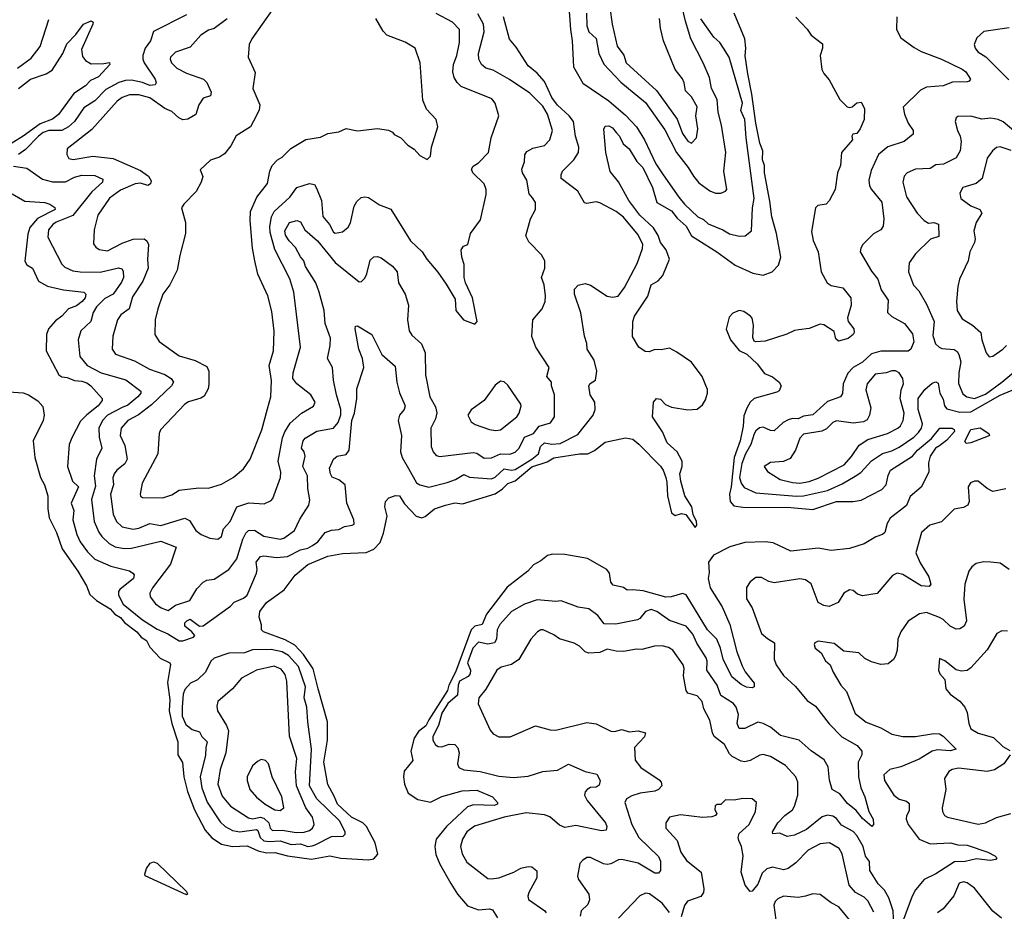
# Model space of a CAD drawing. Extents: x 1839239 to 1929705, y 762242 to 910352.
# Tile 174 of 256: x 1894856 to 1900218, y 817242 to 822099. Entities that reach past the tile are written whole.
import ezdxf

# ---------------------------------------------------------------- set-up
doc = ezdxf.new("R2010")
doc.units = 0

msp = doc.modelspace()

# ---------------------------------------------------------------- linework, layer by layer
at = {"layer": '0CON10XD'}
for points in [[(1896233.3, 822155), (1896120, 821995), (1896106, 821965), (1896101.2, 821895), (1896138.3, 821811.7), (1896126.2, 821725), (1896164.4, 821635), (1896161.3, 821608.7), (1896145, 821576.7), (1896113.8, 821515), (1896035, 821466.7), (1896007, 821413), (1895970.9, 821369.1), (1895945, 821350.8), (1895895, 821334), (1895838.3, 821281.7), (1895853.8, 821245), (1895844, 821215), (1895816.8, 821163.2), (1895750, 821095), (1895737.5, 821075), (1895759.2, 820995), (1895760, 820935), (1895728.1, 820815), (1895714.4, 820735), (1895674.3, 820655), (1895636.4, 820603.6), (1895608.1, 820525), (1895594.2, 820465), (1895592, 820385), (1895616.3, 820346.3), (1895725, 820268.6), (1895812.6, 820242.6), (1895875, 820209.5), (1895886.8, 820185), (1895886.8, 820113.2), (1895882.5, 820087.5), (1895861.4, 820048.6), (1895843.3, 820036.7), (1895775, 820017.1), (1895755.3, 820004.7), (1895624, 819865), (1895616, 819845), (1895608.8, 819735), (1895522.9, 819575), (1895512, 819515), (1895514.2, 819504.2), (1895525, 819496.2), (1895635.4, 819494.6), (1895685, 819510.6), (1895725, 819535.7), (1895831.3, 819548.7), (1895885, 819546.9), (1895955, 819568.9), (1896019.2, 819605), (1896075, 819653.1), (1896110.5, 819705), (1896174.5, 819865), (1896205, 819980), (1896223.1, 820045), (1896226.8, 820133.2), (1896214.2, 820215.8), (1896238.7, 820295), (1896242.6, 820402.6), (1896228.9, 820508.9), (1896207.7, 820595), (1896153.3, 820713.3), (1896136.2, 820785), (1896123.2, 820855), (1896111.5, 821005), (1896113.5, 821055), (1896147.1, 821132.9), (1896205, 821206.7), (1896218, 821275), (1896231.2, 821305), (1896260, 821335), (1896285, 821351.2), (1896332.1, 821397.9), (1896415, 821445.8), (1896495, 821458.8), (1896535, 821478.8), (1896595, 821488.8), (1896635, 821506), (1896695, 821494.2), (1896805, 821506.2), (1896865, 821496.7), (1896886.1, 821486.1), (1896895, 821473.3), (1896932.5, 821455), (1896970, 821415), (1897005, 821393.3), (1897035, 821360), (1897075, 821337.5), (1897093.3, 821355), (1897098, 821405), (1897134.2, 821515), (1897124, 821555), (1897072, 821612), (1897051.4, 821661.4), (1897037.5, 821865), (1897010, 821945), (1896955, 821976.9), (1896855, 822015.7), (1896836.1, 822036.1), (1896795.7, 822105)], [(1897844.8, 822195), (1897855.2, 822045), (1897865.2, 821985), (1897871.8, 821841.8), (1897922.9, 821752.9), (1898065, 821657.6), (1898155, 821578.5), (1898215, 821514.8), (1898259.4, 821445), (1898320, 821315), (1898361, 821255), (1898445, 821132.1), (1898477.3, 821095), (1898548.6, 821025), (1898580.3, 821010.3), (1898605, 820986.7), (1898685, 820955.4), (1898722.2, 820932.2), (1898775, 820920.6), (1898807.4, 820922.6), (1898841.7, 820948.3), (1898846.1, 821073.9), (1898855.6, 821125), (1898812.2, 821455), (1898805.1, 821555), (1898784.1, 821605), (1898792, 821645), (1898719.8, 821895), (1898689.6, 821945), (1898669.6, 821975), (1898636.4, 822005), (1898565, 822104.6)], [(1897943.3, 822135), (1897944.1, 822065), (1897955, 822032.9), (1897995, 821996.7), (1898010, 821915), (1898036.6, 821856.6), (1898129.1, 821759.1), (1898265, 821647.7), (1898369.7, 821499.7), (1898432.2, 821375), (1898496.8, 821295), (1898525, 821246.1), (1898555, 821210), (1898615, 821167.5), (1898645, 821153.8), (1898675, 821154), (1898700, 821165), (1898707.5, 821175), (1898691.6, 821275), (1898701, 821375), (1898677.4, 821525), (1898659.2, 821595), (1898653.8, 821665), (1898624.2, 821725), (1898611.9, 821785), (1898578.4, 821865), (1898511.4, 821995), (1898481.8, 822091.8), (1898454.8, 822205)], [(1898070.8, 822165), (1898082.4, 822075), (1898110, 821955), (1898145.5, 821905.5), (1898159.2, 821865), (1898324.5, 821714.5), (1898437, 821557), (1898465, 821478.8), (1898495, 821436.7), (1898515, 821426.7), (1898542.5, 821455), (1898548.8, 821505), (1898537.9, 821575), (1898545.4, 821625), (1898515, 821679.2), (1898481.8, 821711.8), (1898475.3, 821755), (1898465, 821777.1), (1898425, 821827.5), (1898362.9, 821985), (1898346.1, 822053.9), (1898340.9, 822105)], [(1894795, 820072.5), (1894875, 820067.1), (1894905, 820055.7), (1894955, 820023.8), (1894981.7, 819991.7), (1894989.2, 819945), (1894984.4, 819915), (1894929.4, 819805), (1894939.4, 819715), (1894969.3, 819605), (1894990.8, 819565), (1895009.5, 819505), (1895009.3, 819435), (1895016.2, 819385), (1895057.3, 819305), (1895087.4, 819217.4), (1895172.7, 819095), (1895219.5, 819015), (1895238.9, 818968.9), (1895275.3, 818935.3), (1895349.5, 818889.5), (1895375, 818861.1), (1895405, 818842.7), (1895426.2, 818816.2), (1895493.8, 818765), (1895518.5, 818735), (1895547.3, 818717.3), (1895565, 818681.9), (1895621.3, 818621.3), (1895673.3, 818595), (1895677.3, 818587.3), (1895661.4, 818488.6), (1895674.7, 818395), (1895671.1, 818335), (1895685.5, 818265), (1895718.3, 818165), (1895717.8, 818095), (1895743.3, 818053.3), (1895750, 817975), (1895769.8, 817895), (1895808.4, 817795), (1895867, 817685), (1895902.2, 817642.2), (1895955, 817608.8), (1896015, 817595.2), (1896095, 817598.8), (1896155, 817571.2), (1896201, 817561), (1896245, 817561.7), (1896315, 817544.1), (1896445, 817526.9), (1896545, 817545.2), (1896605, 817532.5), (1896755, 817522.5), (1896785, 817528.9), (1896806.2, 817553.8), (1896791.2, 817615), (1896744.1, 817705), (1896724.5, 817724.5), (1896663.5, 817755), (1896586.2, 817825), (1896569.5, 817869.5), (1896533.8, 817933.8), (1896512.6, 818055), (1896532.5, 818175), (1896532.3, 818275), (1896482.1, 818455), (1896453.6, 818563.6), (1896401.7, 818641.7), (1896355, 818691.8), (1896301.5, 818721.5), (1896183.3, 818765), (1896173.3, 818775), (1896173, 818803), (1896160, 818845), (1896164, 818875), (1896200, 818925), (1896296.7, 818993.3), (1896357.3, 819072.7), (1896425, 819131.9), (1896535, 819176.7), (1896615, 819191.8), (1896743.1, 819196.9), (1896785, 819214.2), (1896819.6, 819250.4), (1896838, 819302), (1896858.2, 819395), (1896845.3, 819445), (1896847.5, 819475), (1896866.5, 819495), (1896902, 819508), (1896925, 819505.4), (1896952.3, 819462.3), (1897015, 819395.6), (1897045.7, 819385.7), (1897065, 819392.7), (1897115, 819434.5), (1897175, 819455.4), (1897225, 819466.7), (1897267.6, 819462.4), (1897445, 819517.2), (1897485, 819543.3), (1897515, 819571.9), (1897555, 819588.1), (1897645, 819663.4), (1897728.9, 819691.1), (1897765, 819712.4), (1897905, 819734.1), (1897950, 819735), (1897986.8, 819753.2), (1898045, 819797.8), (1898155, 819820.8), (1898194.3, 819814.3), (1898227.2, 819787.2), (1898346.4, 819666.4), (1898360.8, 819645), (1898374.2, 819605), (1898380.5, 819580.5), (1898383.3, 819505), (1898405, 819412.5), (1898425, 819397.5), (1898460.5, 819409.5), (1898484.3, 819404.3), (1898535, 819332.5), (1898544.1, 819345.9), (1898541.9, 819365), (1898523, 819403), (1898515.6, 819445), (1898478.6, 819505), (1898455.7, 819585.7), (1898450.8, 819625), (1898463.3, 819665), (1898463.3, 819695), (1898436.2, 819745), (1898382.9, 819795), (1898357.3, 819855), (1898302.2, 819935), (1898307.5, 820015), (1898324.3, 820035.7), (1898345, 820032), (1898373.7, 820003.7), (1898405, 819987.8), (1898495, 819974.2), (1898545, 819978), (1898575, 820001.2), (1898591.7, 820028.3), (1898601.9, 820065), (1898600.9, 820085), (1898572.5, 820155), (1898514, 820234), (1898435, 820288.1), (1898395, 820309.2), (1898349.4, 820300.6), (1898315, 820302.7), (1898285, 820289.1), (1898262.2, 820292.2), (1898227.3, 820315), (1898193.3, 820373.3), (1898196, 820455), (1898204, 820485), (1898276.6, 820593.4), (1898295, 820654.6), (1898333.4, 820676.6), (1898358.2, 820705), (1898395.3, 820795), (1898376.4, 820846.4), (1898345.7, 820885.7), (1898333.2, 820923.2), (1898308.1, 820965), (1898232.4, 821035), (1898173.8, 821115), (1898116.5, 821216.5), (1898072.4, 821272.4), (1898048, 821375), (1898037, 821503), (1898045, 821520), (1898065, 821521.2), (1898085, 821510), (1898104.2, 821485), (1898122.5, 821465), (1898142.7, 821422.7), (1898175, 821396.7), (1898217.3, 821327.3), (1898249.6, 821295), (1898302.9, 821185), (1898325, 821104.2), (1898405, 821057.9), (1898437.3, 821017.3), (1898485, 820975.3), (1898515, 820921.9), (1898652.7, 820835), (1898751.7, 820761.7), (1898848.9, 820718.9), (1898905, 820707.9), (1898954.3, 820725.7), (1898988.5, 820761.5), (1899000.2, 820805), (1898977.2, 820935), (1898951.9, 821025), (1898940.4, 821110.4), (1898912.2, 821265), (1898912.7, 821305), (1898900.9, 821335), (1898903.2, 821385), (1898887.3, 821427.3), (1898864.5, 821535), (1898843.8, 821693.8), (1898821.1, 821805), (1898807.7, 821902.3), (1898810.8, 821945), (1898804.3, 821995), (1898746.7, 822135)], [(1894815, 821150), (1894885, 821111.3), (1894992.9, 821102.9), (1895021.2, 821095), (1895047, 821077), (1895050, 821065), (1894953.1, 821016.9), (1894912.2, 820967.8), (1894901.5, 820931.5), (1894884.6, 820784.6), (1894894.7, 820764.7), (1894926.2, 820746.2), (1894959.2, 820675), (1895008.1, 820648.1), (1895095, 820627.8), (1895205, 820615.4), (1895216.7, 820605), (1895213.1, 820585), (1895196.7, 820565), (1895165, 820540.6), (1895121.8, 820525), (1895086.2, 820485), (1895050.7, 820459.3), (1895012.9, 820415), (1895001.8, 820385), (1895000, 820295), (1895068.9, 820165), (1895085, 820153.6), (1895115, 820150.8), (1895155, 820133.1), (1895195, 820131), (1895221.5, 820121.5), (1895243.9, 820105), (1895305.7, 820035), (1895305.6, 820025), (1895283.8, 819995), (1895222.8, 819947.2), (1895188.3, 819911.7), (1895141.2, 819821.2), (1895125.5, 819785), (1895116.2, 819665), (1895143.1, 819585), (1895176.6, 819555), (1895136.1, 819465), (1895151.2, 819425), (1895145.3, 819375), (1895167.1, 819295), (1895186, 819255), (1895225, 819200.4), (1895265, 819160.3), (1895353, 819123), (1895455, 819097.1), (1895472.5, 819085), (1895479.2, 819075), (1895476.7, 819055), (1895402.1, 818995), (1895394.6, 818985), (1895394.1, 818965), (1895420.3, 818915), (1895525, 818830.3), (1895605, 818778.8), (1895663.6, 818753.6), (1895725, 818715.8), (1895745, 818715.3), (1895803.6, 818736.4), (1895810, 818745), (1895794.4, 818764.4), (1895756, 818795), (1895756.1, 818813.9), (1895765.9, 818824.1), (1895785, 818833.3), (1895835, 818796), (1895855, 818798), (1896004.5, 818905), (1896025, 818925.4), (1896075, 818947.5), (1896095, 818964.4), (1896145.7, 819085), (1896149.5, 819105), (1896144.2, 819145), (1896167.5, 819175), (1896185, 819178.8), (1896255, 819170), (1896315, 819175.2), (1896385, 819211.6), (1896425, 819220.4), (1896451.2, 819235), (1896479.1, 819255), (1896520, 819305), (1896555, 819317.9), (1896595, 819322.9), (1896625, 819338.8), (1896667.5, 819345), (1896678.1, 819351.9), (1896675.5, 819375), (1896637.2, 819465), (1896628.2, 819565), (1896595, 819593.5), (1896557.8, 819607.8), (1896548.2, 819625), (1896544, 819656), (1896565, 819705.8), (1896585, 819721.5), (1896635, 819731.5), (1896651.4, 819755), (1896665.5, 819915), (1896679.5, 819955), (1896692.8, 820035), (1896691.9, 820088.1), (1896729.5, 820205), (1896723.6, 820253.6), (1896702.7, 820305), (1896684, 820415), (1896685, 820430), (1896695, 820432.5), (1896773.9, 820383.9), (1896829.1, 820275), (1896901.5, 820211.5), (1896909.4, 820125), (1896925, 820066), (1896954.6, 819995), (1896949.4, 819975), (1896924.3, 819945.7), (1896916.7, 819915), (1896936, 819834), (1896929.4, 819745), (1896939.1, 819715), (1896973.9, 819655), (1897016.5, 819576.5), (1897035, 819565.9), (1897085, 819553.6), (1897185, 819577.6), (1897230, 819595), (1897275, 819621.5), (1897306.6, 819606.6), (1897425, 819598.8), (1897445, 819607.5), (1897495, 819652.9), (1897535, 819644.5), (1897555, 819648.3), (1897645.8, 819705), (1897681.1, 819735), (1897693, 819775), (1897715, 819794.3), (1897755, 819787.2), (1897799.6, 819790.4), (1897895, 819838.9), (1897978.5, 819945), (1897990.5, 819975), (1897987.5, 820015), (1897963.4, 820055), (1897956, 820105), (1897963.2, 820116.8), (1897991.2, 820135), (1898000, 820185), (1897984.6, 820244.6), (1897946.7, 820305), (1897943.8, 820336.2), (1897932.2, 820375), (1897912.2, 820502.2), (1897877.1, 820605), (1897878, 820632), (1897897.3, 820652.7), (1897935, 820661.9), (1897965, 820652.9), (1898055, 820593.1), (1898085, 820587.5), (1898115, 820594), (1898149.1, 820640.9), (1898218, 820772), (1898247.6, 820852.4), (1898249.2, 820875), (1898225, 820927.9), (1898145, 821023.6), (1898105, 821053.8), (1898015, 821102.5), (1897995, 821106.2), (1897945, 821097.6), (1897931.8, 821101.8), (1897895, 821165.7), (1897805.8, 821235), (1897804.2, 821255), (1897812.9, 821275), (1897873.2, 821336.8), (1897899.5, 821375), (1897901.8, 821405), (1897883.2, 821465), (1897871.4, 821545), (1897849.2, 821575), (1897784.3, 821634.3), (1897753.8, 821675), (1897715, 821763.3), (1897675, 821808.2), (1897625, 821848.1), (1897559.6, 821949.6), (1897523.3, 821993.3), (1897490.8, 822115)], [(1894845, 821835.3), (1894919.5, 821890.5), (1894967.3, 821952.7), (1895015, 822101.1)], [(1895765, 822126.7), (1895585.3, 822034.7), (1895568.2, 821985), (1895539.3, 821945), (1895526.5, 821905), (1895526.9, 821885), (1895534.2, 821865), (1895594.7, 821775), (1895600.4, 821755), (1895594.5, 821745), (1895565, 821740), (1895525, 821757.8), (1895465, 821769.1), (1895432.6, 821767.4), (1895396.9, 821756.9), (1895325, 821718.3), (1895265, 821656.7), (1895205, 821619.7), (1895154.7, 821545), (1895121.3, 821515), (1895085, 821496.3), (1895015, 821495.4), (1894985, 821484.2), (1894958, 821465), (1894887.6, 821392.4), (1894849.5, 821365)], [(1895985.8, 822104.2), (1895915, 822051.8), (1895885, 822042.2), (1895843.1, 822015), (1895785, 821950), (1895705, 821923.1), (1895678.1, 821895), (1895675.6, 821885), (1895683.1, 821865), (1895712.9, 821835), (1895765, 821807.3), (1895858, 821775), (1895875, 821757.5), (1895890.8, 821725), (1895898.2, 821705), (1895895.5, 821685), (1895855, 821671.4), (1895832.7, 821635), (1895815, 821583.1), (1895772.8, 821557.2), (1895745, 821553.2), (1895722.2, 821565), (1895685, 821599.4), (1895645.9, 821615.9), (1895565, 821673), (1895505, 821690.5), (1895455, 821689.2), (1895415, 821675.8), (1895386.7, 821655), (1895248.5, 821501.5), (1895114, 821395), (1895112.5, 821365), (1895123.6, 821343.6), (1895147.6, 821337.6), (1895255, 821356), (1895365, 821342.4), (1895515, 821277.5), (1895556.9, 821246.9), (1895571.7, 821221.7), (1895568, 821205), (1895555, 821196.8), (1895515, 821208), (1895484.6, 821205.4), (1895405, 821171.2), (1895345, 821126.9), (1895282.1, 821035), (1895261.9, 820955), (1895258.3, 820878.3), (1895270.3, 820860.3), (1895288.3, 820848.3), (1895335, 820840.7), (1895415, 820881.2), (1895475, 820902.9), (1895535, 820905.5), (1895548.9, 820895), (1895557.7, 820875), (1895553, 820793), (1895556.5, 820745), (1895527.4, 820675), (1895471.3, 820588.7), (1895451.6, 820525), (1895407.8, 820492.2), (1895389.2, 820465), (1895363.3, 820375), (1895360, 820305), (1895377.3, 820277.3), (1895481.5, 820241.5), (1895562.9, 820195), (1895646.5, 820166.5), (1895681.2, 820145), (1895693.8, 820125), (1895682.5, 820105), (1895575, 820001.1), (1895502.9, 819947.1), (1895444.8, 819915.2), (1895409.2, 819875), (1895403.2, 819835), (1895428.9, 819778.9), (1895441.3, 819705), (1895429.5, 819680.5), (1895385.4, 819645), (1895371.3, 819625), (1895364.1, 819604.1), (1895367.2, 819565), (1895350.8, 819515), (1895364.8, 819404.8), (1895382.7, 819365), (1895415, 819336.9), (1895475, 819324.1), (1895505, 819328.8), (1895565, 819354.2), (1895625, 819344), (1895755, 819383.8), (1895780.5, 819370.5), (1895815, 819315.8), (1895845, 819294.2), (1895892.5, 819275), (1895935, 819269.4), (1895955, 819284.3), (1895966.9, 819325), (1896001.8, 819365), (1896038.6, 819445), (1896105, 819467.1), (1896187.9, 819462.1), (1896225, 819480), (1896235, 819491.2), (1896276.2, 819605), (1896278.2, 819635), (1896263.5, 819695), (1896287.9, 819822.1), (1896300.3, 819855), (1896328.4, 819901.6), (1896391.5, 819955), (1896456.4, 819993.6), (1896465.6, 820015), (1896442.2, 820055), (1896365, 820115.5), (1896344.1, 820145), (1896345.4, 820175), (1896386.2, 820315), (1896348.8, 820615), (1896327.9, 820687.9), (1896245, 820847.5), (1896219.8, 820939.8), (1896217.9, 820972.1), (1896227.7, 821025), (1896242.1, 821055), (1896328, 821132), (1896365, 821184.6), (1896435, 821207.5), (1896461.7, 821201.7), (1896472, 821182), (1896499.1, 821115), (1896507.2, 821027.2), (1896543, 820983), (1896565, 820941.4), (1896575, 820935.6), (1896615, 820943.3), (1896645, 820968.6), (1896657, 820993), (1896677.1, 821082.9), (1896691.5, 821108.5), (1896715, 821130), (1896735, 821134.4), (1896755, 821130), (1896815, 821091.1), (1896877, 821067), (1896984.5, 820895), (1897048.9, 820835), (1897073.9, 820793.9), (1897133.7, 820723.7), (1897178.7, 820658.7), (1897227.3, 820577.3), (1897231.2, 820515), (1897273.9, 820463.9), (1897335, 820440), (1897347.5, 820455), (1897321.2, 820585), (1897283.3, 820666.7), (1897276.2, 820695), (1897276.2, 820765), (1897264, 820805), (1897261.2, 820845), (1897273.3, 820865), (1897295.8, 820875), (1897311.9, 820935), (1897365, 821008.8), (1897397.3, 821147.3), (1897397.1, 821175), (1897385.8, 821205), (1897324.4, 821265), (1897316.7, 821285), (1897325, 821300.8), (1897355, 821320), (1897409.2, 821375), (1897423.1, 821455), (1897466, 821575), (1897445.8, 821645), (1897427.4, 821667.4), (1897260, 821735), (1897237.9, 821757.9), (1897221.9, 821785), (1897214.5, 821815), (1897217.9, 821855), (1897236.8, 821905), (1897250.8, 821975), (1897250.4, 822045), (1897212.9, 822085), (1897125, 822133.8)], [(1895665, 818881.6), (1895705, 818909), (1895782.5, 818935), (1895821.2, 818998.8), (1895855, 819034.4), (1895875, 819045.6), (1895915, 819051.8), (1895995.6, 819105), (1896038.5, 819161.5), (1896071, 819269), (1896087.7, 819302.2), (1896103.1, 819316.9), (1896135, 819317.7), (1896185, 819286.3), (1896275, 819270.3), (1896295, 819274.1), (1896353.2, 819316.8), (1896382.1, 819377.9), (1896430, 819455), (1896435.6, 819484.4), (1896424.6, 819545), (1896423.2, 819615), (1896398.9, 819665), (1896411.3, 819721.3), (1896405.5, 819745), (1896390.5, 819765), (1896399.2, 819805), (1896410.9, 819819.1), (1896475, 819857.6), (1896565, 819874.6), (1896591.4, 819905), (1896605, 819946), (1896605.8, 819975), (1896581.4, 820055), (1896565.3, 820135), (1896559.1, 820205), (1896533.3, 820253.3), (1896547.2, 820325), (1896548, 820365), (1896520.7, 820445), (1896514.1, 820515), (1896488, 820615), (1896468.6, 820665), (1896412, 820755), (1896403.3, 820785), (1896385, 820807.2), (1896358.5, 820858.5), (1896323, 820895), (1896304.7, 820925), (1896300.9, 820949.1), (1896326, 820995), (1896365, 821005.6), (1896385, 820998.6), (1896409.5, 820955), (1896477.9, 820895), (1896575, 820777.5), (1896705, 820672), (1896717.3, 820672.7), (1896735, 820692), (1896746.4, 820715), (1896765, 820788.8), (1896785, 820807.1), (1896805, 820810), (1896825, 820801.9), (1896887.1, 820757.1), (1896912.2, 820725), (1896920, 820665), (1896955.5, 820605), (1896972.7, 820545), (1896968.2, 820465), (1896976.9, 820405), (1896990.9, 820380.9), (1897045, 820334.3), (1897064.5, 820285), (1897065.6, 820165), (1897089.1, 820045), (1897119.8, 819989.8), (1897127.6, 819957.6), (1897121.5, 819925), (1897094.5, 819875), (1897097.8, 819775), (1897107.5, 819745), (1897125, 819725.8), (1897145, 819719.4), (1897325, 819742.4), (1897345, 819737.8), (1897385, 819711.3), (1897425, 819712.7), (1897475, 819734.3), (1897525, 819732.8), (1897555, 819744), (1897575.4, 819765), (1897605.4, 819825), (1897655, 819845.3), (1897685.5, 819884.5), (1897747.5, 819902.5), (1897768.8, 819935), (1897769.1, 820055), (1897752.5, 820105), (1897752, 820125), (1897727.1, 820155), (1897740, 820205), (1897667.3, 820315), (1897645.8, 820374.2), (1897650, 820465), (1897700.6, 820525), (1897717.1, 820565), (1897720, 820595), (1897712, 820655), (1897697.7, 820695), (1897716.7, 820745), (1897715.4, 820785.4), (1897698.3, 820818.3), (1897629.7, 820889.7), (1897612.3, 820922.3), (1897638, 821015), (1897664.4, 821065), (1897664.3, 821104.3), (1897649.1, 821129.1), (1897630.9, 821150.9), (1897617.9, 821225), (1897593.5, 821265), (1897590.4, 821285), (1897604.7, 821325), (1897607.2, 821362.8), (1897618.7, 821381.3), (1897650.4, 821399.6), (1897715, 821414.6), (1897743.5, 821445), (1897757.7, 821495), (1897731.4, 821585), (1897705, 821628.2), (1897635, 821698.2), (1897523.2, 821773.2), (1897435, 821824.5), (1897395, 821834.5), (1897371.2, 821855), (1897357.2, 821885), (1897354.2, 821915), (1897386.1, 822033.9), (1897382.2, 822075), (1897351.8, 822131.8)], [(1899632.5, 822115), (1899630.8, 822045), (1899655, 822000.8), (1899727.4, 821947.4), (1899765, 821926.4), (1899876.2, 821885), (1899989.1, 821829.1), (1900008.1, 821815), (1900033.3, 821775), (1900027.5, 821765), (1900015, 821760.8), (1899935, 821758.4), (1899885, 821739.2), (1899795, 821732.1), (1899761.5, 821715), (1899666.4, 821623.6), (1899673.8, 821585), (1899695, 821536.2), (1899721.4, 821495), (1899722.5, 821475), (1899672, 821435), (1899583.3, 821406.7), (1899533.8, 821365), (1899492.7, 821277.3), (1899480.6, 821225), (1899484.2, 821195), (1899494.1, 821175), (1899551.8, 821105), (1899561.3, 821015), (1899558.9, 820975), (1899546, 820955), (1899505, 820931.9), (1899448, 820875), (1899436.2, 820855), (1899434, 820835), (1899495, 820730), (1899530, 820685), (1899547, 820627), (1899585, 820571.2), (1899582.7, 820505), (1899605, 820482.3), (1899675.2, 820445.2), (1899718, 820388), (1899726.1, 820345), (1899709.6, 820305), (1899695, 820293.2), (1899546.2, 820293.8), (1899495, 820279.8), (1899445, 820233.4), (1899395, 820205.2), (1899365.9, 820174.1), (1899340.4, 820115), (1899336.2, 820063.8), (1899325.8, 820045), (1899255, 820019.6), (1899175, 819946.7), (1899125, 819938.8), (1899095, 819925.3), (1899065, 819927.2), (1899040.5, 819919.5), (1899014.7, 819905.3), (1898965, 819858.9), (1898945, 819861.1), (1898905, 819879.1), (1898885, 819875.6), (1898865, 819860), (1898855, 819844), (1898838.1, 819785), (1898809, 819735), (1898788.1, 819681.9), (1898776.4, 819605), (1898785, 819574.6), (1898801.4, 819551.4), (1898865, 819521.1), (1899086.6, 819503.4), (1899125, 819505.8), (1899255, 819534.8), (1899335, 819571.6), (1899406.5, 819613.5), (1899437.5, 819632.5), (1899495, 819696.5), (1899555, 819736.2), (1899605, 819750.5), (1899645, 819770.3), (1899725, 819824.3), (1899750.1, 819849.9), (1899767.4, 819875), (1899773, 819897), (1899749.6, 819975), (1899749.1, 820035), (1899785.2, 820084.8), (1899825, 820120), (1899845, 820125.8), (1899858.6, 820118.6), (1899867.4, 820065), (1899885, 820032.9), (1899892.7, 819995), (1899905, 819980), (1899975, 819960.4), (1900035, 819962.4), (1900195, 820053), (1900400, 820140)], [(1899083.1, 822113.1), (1899145, 822048), (1899166.2, 822015), (1899227.5, 821967.5), (1899227.5, 821945), (1899215.6, 821905), (1899225, 821827.5), (1899235, 821806.7), (1899265, 821772.5), (1899322.5, 821665), (1899362, 821625), (1899375, 821621.1), (1899388.8, 821625), (1899415, 821646.7), (1899439.3, 821649.3), (1899455.8, 821615), (1899454.2, 821555.8), (1899432.9, 821505), (1899415, 821480), (1899394, 821475), (1899388, 821465), (1899392, 821445), (1899331.5, 821375), (1899325.8, 821305), (1899308.8, 821265), (1899297.5, 821175), (1899265, 821112.5), (1899247.5, 821095), (1899203, 821087), (1899189.2, 821075), (1899168, 820945), (1899176.4, 820896.4), (1899203.8, 820835), (1899220, 820725), (1899252.9, 820665), (1899275, 820650.8), (1899337.8, 820637.8), (1899383.1, 820585), (1899383.5, 820545), (1899363.3, 820475), (1899368.6, 820455), (1899398, 820415), (1899400, 820395), (1899395.7, 820384.3), (1899367.8, 820362.2), (1899315, 820347.5), (1899301.2, 820361.2), (1899291.2, 820401.2), (1899235, 820437.8), (1899215, 820440), (1899155, 820417.8), (1899099.6, 820410.4)], [(1894849.6, 821725), (1894915, 821774.7), (1895001.4, 821805), (1895032.9, 821825), (1895090.7, 821915), (1895112.2, 821967.8), (1895161.7, 822018.3), (1895203.1, 822075), (1895245, 822093.8), (1895255.6, 822085.6), (1895254, 822075), (1895192.7, 821937.3), (1895198.9, 821898.9), (1895215, 821877.5), (1895245, 821859.4), (1895315, 821860), (1895345, 821866.7), (1895346.7, 821855), (1895285, 821788.5), (1895242.7, 821767.2), (1895215, 821738.2), (1895152, 821698), (1895067.9, 821582.1), (1895035, 821558.3), (1894967.7, 821532.3), (1894875, 821464.4), (1894769.7, 821400.3)], [(1900244.7, 822055.3), (1900105.7, 822035), (1900068.6, 822001.4), (1900054.3, 821965), (1900059.4, 821945), (1900074.4, 821925), (1900117.9, 821897.9), (1900242, 821772)], [(1900280, 821485), (1900212.1, 821542.1), (1900184.8, 821554.8), (1900145, 821562), (1900095, 821558), (1900035, 821572.9), (1899965, 821572.5), (1899955, 821564), (1899950, 821545), (1899962.3, 821495), (1899978.5, 821465), (1899982.7, 821435), (1899976.9, 821385), (1899955, 821346.7), (1899887.4, 821312.6), (1899845, 821308.9), (1899815, 821287.8), (1899735, 821284.4), (1899688.8, 821265), (1899672.4, 821247.6), (1899665.8, 821215), (1899685.6, 821135), (1899743.1, 821045), (1899781.9, 821005), (1899805, 820991.1), (1899835, 820995.2), (1899860, 820985), (1899861.1, 820918.9), (1899815.4, 820904.6), (1899735, 820823.1), (1899699.4, 820775), (1899695.4, 820725), (1899723.6, 820653.6), (1899752.3, 820622.3), (1899795, 820549.4), (1899836, 820455), (1899829.3, 820379.3), (1899844, 820334), (1899862.5, 820315), (1899878.3, 820308.3), (1899945, 820302.9), (1899961.4, 820291.4), (1899970.9, 820275), (1899980.4, 820235), (1899969.8, 820175), (1899968.3, 820118.3), (1899991.6, 820061.6), (1900014.2, 820045), (1900055, 820035.7), (1900115, 820058.6), (1900205.1, 820124.9), (1900315, 820217.3)], [(1900255, 821386.1), (1900195, 821406.7), (1900175, 821402.9), (1900153.1, 821385), (1900125.4, 821344.6), (1900097.8, 821235), (1900065, 821207.8), (1899992.5, 821185), (1899976.1, 821153.9), (1899981.2, 821125), (1900036, 821085), (1900085.2, 821065.2), (1900095.5, 821045), (1900064.5, 820995), (1900051.7, 820948.3), (1900058.8, 820905), (1900055.4, 820885), (1900030, 820835), (1900020.8, 820785), (1899974.4, 820685.6), (1899964.4, 820645), (1899957.1, 820565), (1899961.1, 820515), (1899989.4, 820469.4), (1900045, 820434.4), (1900090, 820395), (1900095.6, 820355), (1900120, 820285), (1900135, 820262), (1900155, 820266.7), (1900209.4, 820305), (1900230.6, 820325)], [(1894822.2, 821302.2), (1894895, 821291.1), (1894980.5, 821230.5), (1895035.3, 821215.3), (1895105, 821216.1), (1895155, 821242.1), (1895195, 821252.5), (1895265, 821249.7), (1895310, 821230), (1895307.8, 821215), (1895248.4, 821161.6), (1895146.5, 821033.5), (1895055, 820996.1), (1895037.1, 820982.9), (1895013.3, 820955), (1895010, 820915), (1895085, 820767.5), (1895101.5, 820751.5), (1895145, 820731.2), (1895185.3, 820725.3), (1895295, 820724.8), (1895395, 820747.6), (1895412.3, 820742.2), (1895420.1, 820730.1), (1895421.4, 820695), (1895410.4, 820669.6), (1895366.2, 820605), (1895319.7, 820580.3), (1895274.7, 820535), (1895256.9, 820505), (1895244.6, 820455), (1895189.5, 820405), (1895175.4, 820354.6), (1895184.7, 820264.7), (1895223.8, 820215), (1895300.5, 820175), (1895435, 820136.6), (1895515.3, 820075.3), (1895515.5, 820065), (1895500, 820045), (1895445, 819998.7), (1895415, 819986.8), (1895334.2, 819945), (1895308, 819915), (1895286.7, 819875), (1895289.2, 819825), (1895304.5, 819765), (1895275.4, 819704.6), (1895261.8, 819615), (1895268.3, 819558.3), (1895246.8, 819485), (1895262.4, 819365), (1895287.3, 819307.3), (1895304, 819284), (1895343.5, 819245), (1895376.9, 819226.9), (1895425, 819218.2), (1895465, 819220.3), (1895625, 819258), (1895708.8, 819225), (1895677.5, 819132.5), (1895578.8, 819005), (1895565.4, 818975), (1895566.4, 818955), (1895595, 818917.3), (1895627.1, 818895), (1895665, 818881.6)], [(1899099.6, 820410.4), (1899075, 820406.6), (1899033.8, 820386.2), (1898915, 820348.5), (1898865, 820344), (1898855, 820348.8), (1898848.3, 820368.3), (1898852.7, 820435), (1898845, 820473.8), (1898835.8, 820485), (1898799.9, 820509.9), (1898775, 820515.3), (1898740, 820500), (1898720.2, 820479.7), (1898704.2, 820414.2), (1898727.7, 820355), (1898775, 820298), (1898816.4, 820276.4), (1898872, 820225), (1898911.3, 820171.3), (1898955, 820152.9), (1898991.2, 820125), (1899003.3, 820105), (1898992, 820078), (1898979.4, 820070.6), (1898855, 820035.4), (1898835, 820016.2), (1898816.4, 819983.6), (1898799.2, 819940.8), (1898795.7, 819885), (1898779.2, 819805), (1898746.5, 819713.5), (1898737.8, 819625), (1898731.2, 819555), (1898721, 819515), (1898726, 819475), (1898745, 819450.8), (1898794.1, 819444.1), (1899055, 819441.2), (1899175, 819431.9), (1899305, 819474.7), (1899395.3, 819474.7), (1899438.6, 819481.4), (1899550.5, 819539.5), (1899573.8, 819565), (1899585, 819616.2), (1899598.5, 819645), (1899718.8, 819721.2), (1899745.5, 819755), (1899822.2, 819817.8), (1899866.6, 819873.4), (1899933.9, 819873.9), (1899945, 819867.1), (1899946.1, 819856.1), (1899905, 819807.9), (1899865, 819777.8), (1899843.6, 819765), (1899815, 819722.5), (1899806, 819686), (1899807.3, 819635), (1899765, 819552.9), (1899705, 819501.9), (1899685, 819452.1), (1899596.5, 819383.5), (1899580, 819355), (1899566.7, 819305), (1899555, 819294.3), (1899518.6, 819281.4), (1899455, 819244.3), (1899375, 819217.9), (1899275, 819208.1), (1899205, 819220), (1899055, 819203.6), (1898959.2, 819249.2), (1898915, 819255.5), (1898805, 819251.5), (1898722.5, 819227.5), (1898635, 819182.7), (1898607.3, 819145), (1898611.5, 819088.5), (1898604.5, 819055), (1898615.5, 819005), (1898681, 818901), (1898724.2, 818805), (1898761.9, 818655), (1898790.2, 818580.2), (1898806.6, 818546.6), (1898855.8, 818484.2), (1898856.2, 818465), (1898845, 818460), (1898815, 818463.1), (1898785, 818476.9), (1898735, 818518.6), (1898686.9, 818615), (1898672.7, 818675), (1898652.6, 818725), (1898601.2, 818775), (1898485, 818966.8), (1898465, 818973.8), (1898404.4, 818955.6), (1898375, 818953.7), (1898252.3, 818987.7), (1898195, 818993.4), (1898165, 818991.2), (1898145, 819005.8), (1898088.9, 819018.9), (1898075.6, 819035), (1898067.5, 819085), (1898054.1, 819104.1), (1897948.8, 819165), (1897825, 819186.2), (1897758.3, 819188.3), (1897730.3, 819179.7), (1897695, 819151.2), (1897655, 819130), (1897623.8, 819095), (1897511.2, 819008.8), (1897399.1, 818860.9), (1897374.8, 818805.2), (1897335, 818796.1), (1897315, 818775.8), (1897229.3, 818545), (1897192.9, 818475), (1897186.4, 818445), (1897084.1, 818285.8), (1897067.2, 818252.8), (1897027.4, 818222.5), (1897003.9, 818186.1), (1896987.2, 818115), (1896997.1, 818062.9), (1896949.6, 818005), (1896946.2, 817975), (1896952.1, 817935), (1896971.9, 817885), (1897025, 817852.1), (1897093.4, 817836.6), (1897155, 817868.2), (1897265, 817898), (1897345, 817901.2), (1897430.8, 817865), (1897458.8, 817835), (1897458.8, 817825), (1897440.8, 817819.2), (1897328.3, 817821.7), (1897295, 817811.6), (1897180, 817705), (1897124.8, 817635), (1897117.1, 817595), (1897122.5, 817552.5), (1897145, 817498.9), (1897204.5, 817394.5), (1897240, 817335), (1897295, 817272.3), (1897355, 817249.6), (1897415, 817255.5), (1897430.4, 817250.4), (1897457.5, 817207.5)], [(1899105, 819574.4), (1899155, 819583), (1899205, 819602.5), (1899345.2, 819674.8), (1899385, 819718.9), (1899428.1, 819781.9), (1899475, 819811.5), (1899581.4, 819845), (1899638.1, 819875), (1899652.5, 819887.5), (1899667.1, 819915), (1899672.7, 819955), (1899651.6, 820035), (1899657, 820083), (1899669.2, 820115), (1899665.8, 820145), (1899646, 820175), (1899625, 820186.2), (1899605, 820187.1), (1899574.1, 820175.9), (1899515, 820167.5), (1899470.9, 820115), (1899463.1, 820083.1), (1899491.5, 819985), (1899484.7, 819945.3), (1899470.8, 819919.2), (1899451.4, 819908.6), (1899395, 819901.8), (1899305, 819914.5), (1899285, 819905.5), (1899249.3, 819870.7), (1899225, 819857.6), (1899125, 819841.5), (1899105, 819820), (1899080.9, 819755), (1899051.3, 819708.7), (1899015, 819692.7), (1898945, 819686.9), (1898910, 819665), (1898927.8, 819637.8), (1898997.5, 819595), (1899065, 819577.8), (1899105, 819574.4)], [(1897448.7, 819861.3), (1897475, 819864.4), (1897564.3, 819935), (1897576.9, 819955), (1897586.9, 819995), (1897585.6, 820005), (1897515, 820108), (1897495, 820125.8), (1897475, 820130), (1897445, 820107.5), (1897385.5, 820024.5), (1897315, 819974), (1897296, 819945), (1897315, 819908.8), (1897336.7, 819895), (1897415, 819866.5), (1897448.7, 819861.3)], [(1900010.9, 819790.9), (1900002.5, 819802.5), (1900035, 819867.5), (1900085.7, 819875.7), (1900133.3, 819845), (1900136.7, 819835), (1900129.5, 819830.5), (1900035, 819794.4), (1900010.9, 819790.9)], [(1900227.1, 819542.9), (1900155, 819530), (1900123.8, 819545), (1900075, 819586), (1900055, 819586.2), (1900034.1, 819575.9), (1900021.2, 819555), (1900026.2, 819475), (1900020, 819455), (1899995, 819441.2), (1899945, 819432), (1899875.4, 819364.6), (1899812, 819345), (1899766.4, 819305), (1899735.4, 819195), (1899759.7, 819139.7), (1899807.6, 819065), (1899817.1, 819025), (1899808.3, 819011.7), (1899765, 819014.7), (1899665, 819077.7), (1899635, 819084.5), (1899609.3, 819070.7), (1899525, 818974.3), (1899445, 818961.4), (1899419.1, 818969.1), (1899395, 818990), (1899375, 818994.2), (1899344, 818975), (1899312.5, 818925), (1899265, 818903.5), (1899235, 818907.5), (1899204.6, 818924.6), (1899165.4, 819025.4), (1899135, 819048.1), (1899105, 819052.5), (1898965, 819032.2), (1898935, 819039.4), (1898895, 819060), (1898865, 819061.2), (1898833.6, 819036.4), (1898814.6, 819005.4), (1898813.8, 818945), (1898844.7, 818895), (1898896.4, 818755), (1898927.6, 818727.6), (1898965.7, 818705), (1898964.1, 818615), (1898975.3, 818585.3), (1899015, 818527.3), (1899078.8, 818468.8), (1899145, 818391.2), (1899190.4, 818360.4), (1899265, 818263.9), (1899332.9, 818192.9), (1899417.1, 818145), (1899442.5, 818115), (1899441.4, 818095), (1899422.7, 818055), (1899424.5, 817975.5), (1899437.5, 817915), (1899458.5, 817865), (1899480.6, 817785), (1899504.4, 817745), (1899505.7, 817714.3), (1899496.1, 817703.9), (1899445, 817747.1), (1899410.9, 817790.9), (1899365, 817829.4), (1899321.5, 817881.5), (1899280, 817905), (1899266.4, 817956.4), (1899259.1, 818029.1), (1899237.5, 818067.5), (1899166.2, 818116.2), (1899101.8, 818175), (1898999.2, 818199.2), (1898945, 818245.9), (1898905, 818266.1), (1898875, 818272.5), (1898805, 818238.8), (1898775, 818238.9), (1898762.8, 818265), (1898770.9, 818315), (1898758.2, 818355), (1898743.6, 818375), (1898675, 818418.2), (1898653.8, 818475), (1898597.6, 818555), (1898599.7, 818605), (1898593.8, 818623.8), (1898543.5, 818703.5), (1898522.4, 818752.4), (1898485.6, 818795.6), (1898395, 818826.9), (1898325, 818874.5), (1898295, 818886.7), (1898265, 818875.7), (1898233.6, 818836.4), (1898220.7, 818829.3), (1898103.2, 818806.8), (1898038.8, 818808.8), (1898005, 818854.3), (1897955, 818889.6), (1897898.3, 818898.3), (1897805, 818933.1), (1897775, 818929.4), (1897675, 818939.6), (1897605, 818915.3), (1897534.4, 818875), (1897470.3, 818805), (1897456.8, 818775), (1897452.3, 818725), (1897442.7, 818705), (1897405, 818696.7), (1897355, 818709), (1897323.8, 818675), (1897295.7, 818595), (1897311.1, 818555), (1897309.5, 818535), (1897298.1, 818521.9), (1897251.9, 818495), (1897244, 818475), (1897239.9, 818420.1), (1897188.5, 818375), (1897155, 818321.8), (1897136.8, 818255), (1897105.5, 818195), (1897106.7, 818175), (1897119.8, 818149.8), (1897135, 818140), (1897155, 818138.9), (1897195, 818152.2), (1897225, 818150.8), (1897242.4, 818132.4), (1897249.4, 818105), (1897240, 818045), (1897248, 818025), (1897275, 818012.2), (1897363.5, 818003.5), (1897465, 817978.2), (1897545, 817970.4), (1897625, 817978.8), (1897705, 818003.8), (1897785, 818011.6), (1897845, 818043.8), (1897935, 818003.8), (1897999.2, 817989.2), (1898017.5, 817955), (1898011.2, 817928.8), (1897995, 817918.6), (1897965, 817916.2), (1897947.1, 817905), (1897936.4, 817893.6), (1897932.5, 817875), (1897945.6, 817845), (1898045.6, 817725), (1898054.3, 817705), (1898050, 817685), (1898025, 817681.4), (1897885, 817708.8), (1897825, 817699.1), (1897795, 817711.8), (1897742.9, 817757.1)], [(1900244.2, 819105), (1900195, 819138.6), (1900145, 819144.3), (1900105, 819146), (1900065, 819136), (1900041.7, 819118.3), (1900024, 819095), (1900003.1, 819025), (1899997.2, 818942.8), (1900011.3, 818825), (1899998.9, 818795), (1899975, 818780.5), (1899955, 818779.3), (1899923.5, 818795), (1899885, 818831.8), (1899865, 818842.9), (1899795, 818870), (1899756.4, 818863.6), (1899695, 818823.1), (1899654.7, 818765.3), (1899638.2, 818725), (1899634.5, 818665), (1899625.4, 818634.6), (1899615, 818614.3), (1899585, 818591.1), (1899545, 818586.4), (1899495, 818600.4), (1899459.1, 818619.2), (1899425, 818649.5), (1899345, 818659.2), (1899291.2, 818701.2), (1899205, 818714), (1899186.7, 818705), (1899182, 818695), (1899188.8, 818675), (1899220, 818650), (1899245, 818606.7), (1899270, 818585), (1899286.2, 818545), (1899328, 818475), (1899359.1, 818439.1), (1899405, 818320), (1899465, 818273.3), (1899545, 818241.5), (1899605, 818207.3), (1899665, 818194.7), (1899734.1, 818194.1), (1899835, 818210), (1899865, 818208.5), (1899885, 818196.7), (1899956.2, 818125), (1899922.8, 818117.2), (1899855, 818122.7), (1899825.9, 818114.1), (1899755, 818070.2), (1899655, 818030), (1899595, 818014), (1899562.4, 817985), (1899566.5, 817955), (1899616.9, 817875), (1899645, 817853.8), (1899685, 817842.9), (1899699.3, 817829.3), (1899700.3, 817789.7), (1899685, 817762.5), (1899683.5, 817745), (1899694, 817715), (1899754.3, 817634.3), (1899815, 817610.4), (1899925, 817614.3), (1899964.6, 817604.6), (1900015, 817602.5), (1900128, 817565), (1900166.2, 817545), (1900176.7, 817533.3), (1900172.5, 817525), (1900141.7, 817518.3), (1900067.4, 817527.4), (1900005, 817514), (1899947.5, 817512.5), (1899845, 817446.8), (1899782.5, 817415), (1899735, 817358.5), (1899716.9, 817325), (1899642.3, 817125)], [(1899615.7, 817165), (1899612.7, 817245), (1899588.4, 817315), (1899566.5, 817356.5), (1899531.4, 817391.4), (1899485.6, 817464.4), (1899483.1, 817513.1), (1899462.1, 817542.1), (1899450.2, 817595), (1899415, 817654.7), (1899395, 817677.4), (1899332.2, 817712.2), (1899305, 817747.9), (1899285, 817760.7), (1899255, 817765.7), (1899226.9, 817756.9), (1899141.7, 817688.3), (1899076.2, 817656.2), (1899035, 817650), (1898995, 817667.3), (1898956.7, 817665), (1898955, 817675.8), (1898985, 817724.4), (1899022.7, 817765), (1899064.6, 817795), (1899075.4, 817815), (1899093.8, 817875), (1899094.4, 817945), (1899082.9, 817975), (1899026.6, 818036.6), (1898945, 818085.5), (1898905, 818095.7), (1898887, 818093), (1898835, 818063.3), (1898805, 818056.7), (1898785, 818060), (1898735.3, 818085.3), (1898720.9, 818100.8), (1898695, 818151.1), (1898638.9, 818195), (1898628.7, 818215), (1898615, 818283.8), (1898582.5, 818345), (1898573.5, 818385), (1898545, 818416.2), (1898495, 818430.8), (1898485.8, 818445), (1898470.5, 818525), (1898474.6, 818565), (1898469.1, 818585), (1898412.9, 818665), (1898389.7, 818679.7), (1898355, 818688.7), (1898312.8, 818687.2), (1898245, 818668.2), (1898215, 818670), (1898145, 818658), (1898105, 818658.9), (1898055, 818669.6), (1898015, 818651.5), (1897955, 818648.1), (1897935.5, 818655.5), (1897905, 818686.2), (1897875, 818703.8), (1897795, 818726.2), (1897765, 818747.5), (1897706.7, 818775), (1897694.5, 818775.5), (1897676.2, 818765), (1897640, 818725), (1897575.3, 818614.7), (1897535, 818586.4), (1897478, 818572), (1897454.4, 818555), (1897395, 818453.1), (1897356.2, 818405), (1897352.4, 818372.4), (1897418.9, 818228.9), (1897435, 818208.6), (1897465, 818191.9), (1897526.6, 818193.4), (1897665, 818252.5), (1897745, 818230), (1897775, 818228.1), (1897945, 818270), (1897995, 818263.8), (1898075, 818224.2), (1898095, 818222.5), (1898135, 818233.1), (1898175, 818220.6), (1898225, 818225.6), (1898264.2, 818215), (1898258.1, 818191.9), (1898203.5, 818135), (1898207.1, 818065), (1898238.1, 818025), (1898338, 817958), (1898348.6, 817945), (1898352.5, 817925), (1898335, 817905.7), (1898315, 817896.5), (1898235.4, 817885.4), (1898189.1, 817870.9), (1898161.4, 817855), (1898151.9, 817835), (1898189.7, 817715), (1898227.2, 817645), (1898335, 817541.4), (1898346.1, 817515), (1898345.5, 817464.5), (1898335, 817450.8), (1898315, 817449.6), (1898224.5, 817504.5), (1898135, 817524.6), (1898116.9, 817523.1), (1898075, 817500), (1898055, 817497.8), (1898035, 817501.5), (1897965, 817535.6), (1897945, 817535.7), (1897920.2, 817519.8), (1897906.7, 817503.3), (1897893.5, 817433.5), (1897899.2, 817415), (1897955, 817335.8), (1897958.5, 817305), (1897950.6, 817279.4), (1897913.3, 817245), (1897908.2, 817215)], [(1900235, 818768.6), (1900205, 818770), (1900178, 818755), (1900125, 818667.1), (1900035, 818568.2), (1900015, 818554.6), (1899985, 818550.5), (1899955, 818557.1), (1899895, 818607.1), (1899865, 818620), (1899858.8, 818555), (1899866.7, 818535), (1899894, 818505), (1899900, 818455), (1899923.8, 818425), (1899976.6, 818386.6), (1900003.5, 818355), (1900016.2, 818325), (1900024.7, 818264.7), (1900035, 818235.8), (1900075, 818211.8), (1900159.7, 818189.7), (1900210.4, 818140.4), (1900247.9, 818117.9)], [(1896425, 817596.1), (1896448.2, 817598.2), (1896465, 817604.4), (1896555, 817649), (1896618.5, 817651.5), (1896628.3, 817661.7), (1896629.4, 817675), (1896597.3, 817735), (1896473.7, 817855), (1896434.3, 817925), (1896445.6, 818125), (1896424.7, 818275), (1896420, 818355), (1896406.2, 818405), (1896413.5, 818465), (1896374.5, 818575), (1896319.7, 818635), (1896285, 818654.8), (1896225, 818669), (1896125, 818665.8), (1896080.1, 818649.9), (1895995, 818648.1), (1895915, 818620.4), (1895897.5, 818605), (1895867.8, 818545), (1895825, 818502.4), (1895786.5, 818485), (1895755, 818450.8), (1895746, 818425), (1895741.3, 818355), (1895742, 818305), (1895760.6, 818260.6), (1895795, 818232.5), (1895835, 818220), (1895848.4, 818195), (1895878, 818165), (1895869.2, 818135), (1895868, 818092), (1895839, 817975), (1895848.4, 817915), (1895876.9, 817836.9), (1895948.8, 817728.8), (1895975.4, 817705), (1896015, 817682.5), (1896055, 817674.5), (1896145, 817688.5), (1896152.4, 817682.4), (1896165, 817644.7), (1896186.1, 817626.1), (1896215, 817622), (1896275, 817626.3), (1896335.4, 817605.4), (1896385, 817610.4), (1896425, 817596.1)], [(1896362.3, 817672.3), (1896405, 817674.2), (1896435, 817682.2), (1896451.3, 817695), (1896459.1, 817715), (1896456.7, 817733.3), (1896450, 817755), (1896414.3, 817805), (1896364.5, 817925), (1896357.6, 818002.4), (1896366, 818075), (1896326.1, 818196.1), (1896311.3, 818495), (1896302.7, 818532.7), (1896280.6, 818560.6), (1896242.7, 818577.3), (1896145, 818556), (1896065, 818511.5), (1896015.7, 818454.3), (1895935.6, 818385), (1895930.6, 818359.4), (1895934.4, 818335), (1895982.5, 818255), (1895993.4, 818225), (1895978.9, 818105), (1895948.1, 818015), (1895935.7, 817935), (1895959.5, 817869.5), (1896004.8, 817814.8), (1896101.5, 817751.5), (1896125.2, 817745.2), (1896165, 817754.4), (1896185, 817748.8), (1896213.1, 817725), (1896219.5, 817695), (1896232.7, 817682.7), (1896284.9, 817685.1), (1896362.3, 817672.3)], [(1900249.3, 818095), (1900215, 818046.4), (1900165, 818012.7), (1900125, 818004.1), (1899968.6, 818021.4), (1899934.6, 818015.4), (1899916.4, 818003.6), (1899891.9, 817965), (1899900, 817905), (1899880.5, 817805), (1899881.5, 817785), (1899892.2, 817765), (1899908.8, 817755), (1900075, 817717.7), (1900115, 817724.6), (1900175, 817752.5), (1900254.1, 817775.9)], [(1896275, 817791.9), (1896294.3, 817805.7), (1896283.8, 817865), (1896232.1, 817975), (1896210.8, 818045), (1896195, 818064), (1896171.2, 818068.8), (1896150.9, 818059.1), (1896125, 818034), (1896095.7, 817975), (1896095.6, 817955), (1896110, 817905), (1896145, 817863.3), (1896192.2, 817825), (1896245, 817795.5), (1896275, 817791.9)], [(1899508.1, 817238.1), (1899475, 817298.5), (1899455, 817318.5), (1899407.3, 817345), (1899372.7, 817385), (1899335.5, 817555), (1899319.4, 817585), (1899265.9, 817615.9), (1899215, 817608.9), (1899150.6, 817575), (1899083.5, 817506.5), (1899040.5, 817475), (1899015, 817468.8), (1898955, 817481.8), (1898925, 817473.2), (1898900.1, 817449.9), (1898875, 817389.5), (1898845, 817352.5), (1898835, 817350.8), (1898806.9, 817385), (1898785.3, 817455), (1898796.5, 817545), (1898787.2, 817595), (1898772.5, 817627.5), (1898768.7, 817645), (1898773.6, 817666.4), (1898829.4, 817715), (1898863.1, 817785), (1898868, 817835), (1898845, 817854.2), (1898795, 817856.7), (1898747.3, 817847.3), (1898700.5, 817849.5), (1898675, 817823.3), (1898655, 817823.3), (1898643.7, 817816.3), (1898641.8, 817795), (1898653.3, 817775), (1898645.7, 817764.3), (1898625, 817756.7), (1898573.9, 817753.9), (1898455, 817768.5), (1898395, 817755.6), (1898375.6, 817725), (1898374.2, 817695), (1898437.3, 817627.3), (1898456.8, 817565), (1898488.3, 817518.3), (1898567.8, 817455), (1898582.2, 817365), (1898579.5, 817345), (1898565, 817323.3), (1898493.2, 817296.8), (1898476.4, 817273.6), (1898457.5, 817212.5)], [(1897742.9, 817757.1), (1897715, 817767.9), (1897615, 817778), (1897495, 817755.9), (1897333.4, 817706.6), (1897291.1, 817675), (1897267.5, 817635), (1897256.7, 817595), (1897266.7, 817555), (1897290.5, 817510.5), (1897405, 817421.4), (1897425, 817418.5), (1897465, 817425.4), (1897548, 817455), (1897585, 817477.1), (1897625, 817486), (1897645, 817483.8), (1897672.3, 817462.3), (1897672.9, 817425), (1897628.9, 817345), (1897623.1, 817325), (1897626.7, 817306.7), (1897715.6, 817245), (1897723.6, 817233.6)], [(1895765, 817332.5), (1895540, 817435), (1895537.5, 817445), (1895546.7, 817475), (1895566.7, 817505), (1895585, 817512), (1895605.8, 817505), (1895765, 817350), (1895770, 817335), (1895765, 817332.5)], [(1900202.5, 817205), (1900155, 817242.5), (1900055, 817367.5), (1900015, 817397.5), (1899995, 817403.3), (1899971.9, 817395), (1899943.1, 817326.9), (1899885, 817255.7), (1899855, 817234.4)], [(1898395, 817235.3), (1898355, 817286), (1898286.7, 817336.7), (1898265, 817340.6), (1898232.7, 817327.3), (1898116.5, 817205)], [(1899425, 817134), (1899317, 817267), (1899275, 817289.1), (1899215, 817332.9), (1899175, 817337.9), (1899135, 817323.8), (1899095, 817316.9), (1899015, 817324), (1898985, 817310), (1898970.8, 817295), (1898963.1, 817275), (1898974.3, 817195)]]:
    msp.add_lwpolyline(points, dxfattribs=at)

doc.saveas('drawing.dxf')
